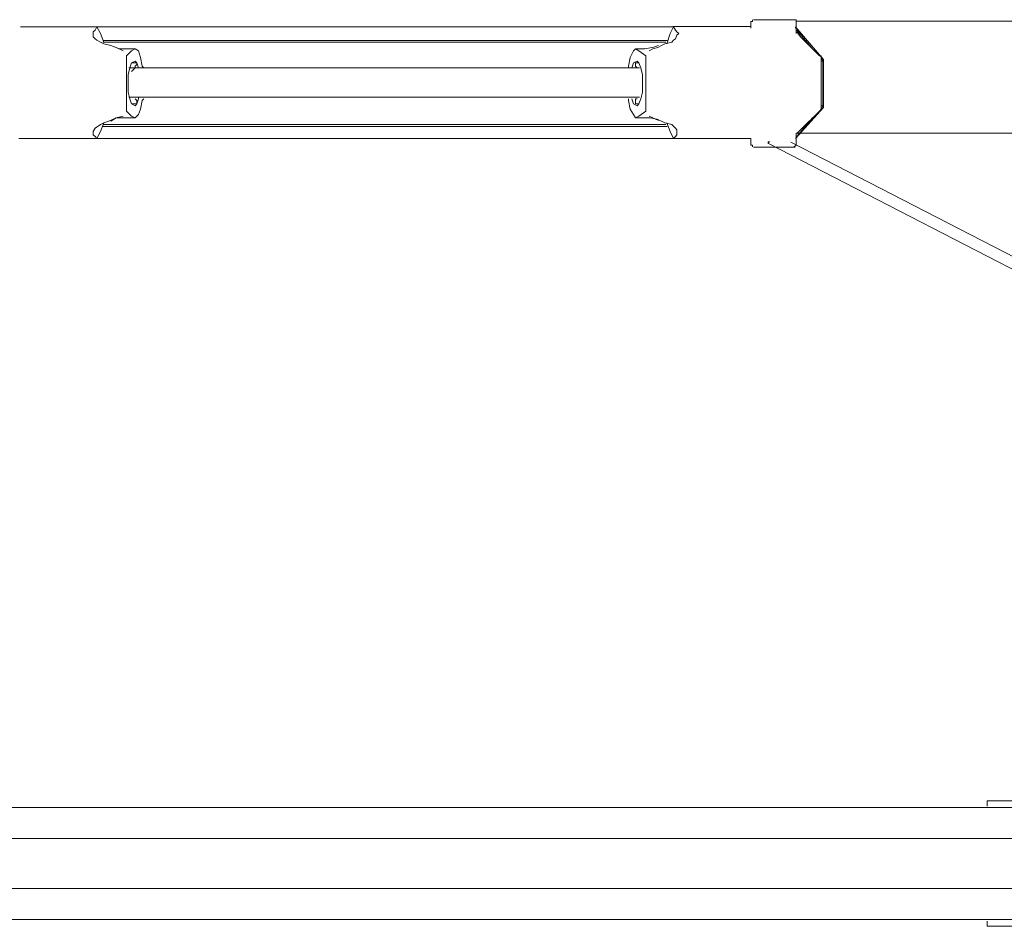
# Model space of a CAD drawing. Header units: millimetres. Extents: x 32.1 to 48.5, y -27.6 to 7.4.
# Tile 13 of 43: x 37.7 to 39.5, y -23.3 to -21.7. Entities that reach past the tile are written whole.
import ezdxf

# ---------------------------------------------------------------- set-up
doc = ezdxf.new("R2010")
doc.units = ezdxf.units.MM
doc.header["$MEASUREMENT"] = 0
doc.layers.add('Livello 1', color=7, linetype='Continuous', lineweight=0)

# ---------------------------------------------------------------- blocks, each defined once
blk = doc.blocks.new('Block_0')
at = {"layer": 'Livello 1', "color": 250, "lineweight": 5, "true_color": 0x1d1d1b}
for points in [[(37.8788, -21.688), (37.8788, -21.688), (37.7398, -21.688), (37.7398, -21.688)], [(37.8785, -21.688), (37.8785, -21.688), (37.8753, -21.6941), (37.8753, -21.6941)], [(39.0685, -21.6877), (39.0685, -21.6877), (38.9262, -21.6877), (38.9262, -21.6877)], [(38.931, -21.6941), (38.931, -21.6941), (38.9278, -21.688), (38.9278, -21.688)], [(39.0685, -21.6784), (39.0685, -21.6784), (39.0685, -21.6877), (39.0685, -21.6877)], [(39.0685, -21.6877), (39.0685, -21.6877), (39.0685, -21.6909), (39.0685, -21.6909)], [(39.2003, -21.7474), (39.2003, -21.7474), (39.1497, -21.688), (39.1497, -21.688)], [(39.1497, -21.6909), (39.1497, -21.6909), (39.1497, -21.688), (39.1497, -21.688)], [(39.1505, -21.6941), (39.1505, -21.6941), (39.1505, -21.6784), (39.1505, -21.6784)], [(39.1521, -21.6941), (39.1521, -21.6941), (39.1806, -21.7284), (39.1806, -21.7284)], [(39.1521, -21.697), (39.1521, -21.697), (39.1585, -21.7066), (39.1585, -21.7066)], [(39.1585, -21.7066), (39.1585, -21.7066), (39.1931, -21.741), (39.1931, -21.741)], [(37.9481, -21.7284), (37.9481, -21.7284), (37.9294, -21.7284), (37.9294, -21.7284)], [(37.9417, -21.7316), (37.9417, -21.7316), (37.9323, -21.741), (37.9323, -21.741)], [(37.9323, -21.7442), (37.9323, -21.7442), (37.9323, -21.8382), (37.9323, -21.8382)], [(38.8756, -21.7282), (38.8756, -21.7282), (38.8596, -21.7282), (38.8596, -21.7282)], [(38.8772, -21.741), (38.8772, -21.741), (38.8647, -21.7316), (38.8647, -21.7316)], [(38.8772, -21.8382), (38.8772, -21.8382), (38.8772, -21.7442), (38.8772, -21.7442)], [(39.1963, -21.7442), (39.1963, -21.7442), (39.1963, -21.8382), (39.1963, -21.8382)], [(39.1963, -21.7442), (39.1963, -21.7442), (39.1995, -21.7506), (39.1995, -21.7506)], [(37.9481, -21.7628), (37.9481, -21.7628), (37.9417, -21.7692), (37.9417, -21.7692)], [(39.1963, -21.7506), (39.1963, -21.7506), (39.1995, -21.7506), (39.1995, -21.7506)], [(39.1995, -21.7506), (39.1995, -21.7506), (39.1995, -21.8318), (39.1995, -21.8318)], [(39.2003, -21.7506), (39.2003, -21.7506), (39.2003, -21.7474), (39.2003, -21.7474)], [(39.2003, -21.8318), (39.2003, -21.8318), (39.2003, -21.7506), (39.2003, -21.7506)], [(39.1497, -21.8912), (39.1497, -21.8912), (39.2003, -21.835), (39.2003, -21.835)], [(39.1963, -21.8318), (39.1963, -21.8318), (39.1995, -21.8318), (39.1995, -21.8318)], [(39.1995, -21.8318), (39.1995, -21.8318), (39.1963, -21.8382), (39.1963, -21.8382)], [(37.9323, -21.8414), (37.9323, -21.8414), (37.9417, -21.8507), (37.9417, -21.8507)], [(38.8647, -21.8507), (38.8647, -21.8507), (38.8772, -21.8414), (38.8772, -21.8414)], [(39.1931, -21.8414), (39.1931, -21.8414), (39.1585, -21.8757), (39.1585, -21.8757)], [(37.9294, -21.8536), (37.9294, -21.8536), (37.9481, -21.8536), (37.9481, -21.8536)], [(38.8596, -21.8536), (38.8596, -21.8536), (38.8756, -21.8536), (38.8756, -21.8536)], [(39.1806, -21.8536), (39.1806, -21.8536), (39.1521, -21.888), (39.1521, -21.888)], [(37.8753, -21.888), (37.8753, -21.888), (37.8785, -21.8912), (37.8785, -21.8912)], [(38.9278, -21.8912), (38.9278, -21.8912), (38.931, -21.888), (38.931, -21.888)], [(39.1505, -21.9035), (39.1505, -21.9035), (39.1505, -21.8848), (39.1505, -21.8848)], [(39.1585, -21.8757), (39.1585, -21.8757), (39.1521, -21.8821), (39.1521, -21.8821)], [(37.7366, -21.8912), (37.7366, -21.8912), (37.7398, -21.8912), (37.7398, -21.8912)], [(37.7398, -21.8912), (37.7398, -21.8912), (37.8788, -21.8912), (37.8788, -21.8912)], [(38.9262, -21.8912), (38.9262, -21.8912), (39.0685, -21.8912), (39.0685, -21.8912)], [(39.0685, -21.8941), (39.0685, -21.8941), (39.0685, -21.9035), (39.0685, -21.9035)], [(39.1002, -21.8979), (39.1002, -21.8979), (39.1002, -21.9008), (39.1002, -21.9008)], [(39.1002, -21.9008), (39.1002, -21.9008), (41.4075, -23.0896), (41.4075, -23.0896)], [(41.4485, -23.0864), (41.4485, -23.0864), (39.1412, -21.8979), (39.1412, -21.8979)], [(39.4984, -23.1), (39.4984, -23.1), (39.4984, -23.1064), (39.4984, -23.1064)], [(39.4984, -23.1093), (39.4984, -23.1093), (39.3561, -23.1093), (39.3561, -23.1093)], [(39.4973, -23.1093), (39.4973, -23.1093), (39.5069, -23.1093), (39.5069, -23.1093)], [(39.3561, -23.3129), (39.3561, -23.3129), (39.4984, -23.3129), (39.4984, -23.3129)], [(39.5005, -23.3129), (39.5005, -23.3129), (39.4973, -23.3129), (39.4973, -23.3129)], [(39.4984, -23.3129), (39.4984, -23.3129), (39.5013, -23.3129), (39.5013, -23.3129)], [(39.4984, -23.3161), (39.4984, -23.3161), (39.4984, -23.3225), (39.4984, -23.3225)]]:
    blk.add_open_spline(points, degree=3, dxfattribs=at)
for points, knots in [([(38.9257, -21.688), (38.9257, -21.688), (38.8719, -21.688), (38.8719, -21.688), (38.8719, -21.688), (38.736, -21.688), (38.736, -21.688), (38.736, -21.688), (38.6036, -21.688), (38.6036, -21.688), (38.6036, -21.688), (38.4675, -21.688), (38.4675, -21.688), (38.4675, -21.688), (38.3348, -21.688), (38.3348, -21.688), (38.3348, -21.688), (38.1993, -21.688), (38.1993, -21.688), (38.1993, -21.688), (38.0666, -21.688), (38.0666, -21.688), (38.0666, -21.688), (37.9337, -21.688), (37.9337, -21.688), (37.9337, -21.688), (37.8769, -21.688), (37.8769, -21.688)], [0, 0, 0, 0, 1, 1, 1, 2, 2, 2, 3, 3, 3, 4, 4, 4, 5, 5, 5, 6, 6, 6, 7, 7, 7, 8, 8, 8, 9, 9, 9, 9]), ([(37.8913, -21.7159), (37.8913, -21.7159), (37.8849, -21.7002), (37.8849, -21.7002), (37.8849, -21.7002), (37.8785, -21.688), (37.8785, -21.688)], [0, 0, 0, 0, 1, 1, 1, 2, 2, 2, 2]), ([(38.9278, -21.688), (38.9278, -21.688), (38.9214, -21.7002), (38.9214, -21.7002), (38.9214, -21.7002), (38.9153, -21.7191), (38.9153, -21.7191)], [0, 0, 0, 0, 1, 1, 1, 2, 2, 2, 2]), ([(39.0714, -21.6752), (39.0714, -21.6752), (39.0714, -21.6752), (39.0714, -21.6752), (39.0714, -21.6752), (39.0714, -21.6784), (39.0714, -21.6784), (39.0714, -21.6784), (39.0685, -21.6784), (39.0685, -21.6784)], [0, 0, 0, 0, 1, 1, 1, 2, 2, 2, 3, 3, 3, 3]), ([(39.073, -21.6752), (39.073, -21.6752), (39.0762, -21.6752), (39.0762, -21.6752), (39.0762, -21.6752), (39.0826, -21.6752), (39.0826, -21.6752), (39.0826, -21.6752), (39.0922, -21.6752), (39.0922, -21.6752), (39.0922, -21.6752), (39.1076, -21.6752), (39.1076, -21.6752), (39.1076, -21.6752), (39.1204, -21.6752), (39.1204, -21.6752), (39.1204, -21.6752), (39.1332, -21.6752), (39.1332, -21.6752), (39.1332, -21.6752), (39.1428, -21.6752), (39.1428, -21.6752), (39.1428, -21.6752), (39.1489, -21.6752), (39.1489, -21.6752)], [0, 0, 0, 0, 1, 1, 1, 2, 2, 2, 3, 3, 3, 4, 4, 4, 5, 5, 5, 6, 6, 6, 7, 7, 7, 8, 8, 8, 8]), ([(39.1505, -21.6784), (39.1505, -21.6784), (39.1505, -21.6784), (39.1505, -21.6784), (39.1505, -21.6784), (39.1505, -21.6752), (39.1505, -21.6752), (39.1505, -21.6752), (39.1473, -21.6752), (39.1473, -21.6752)], [0, 0, 0, 0, 1, 1, 1, 2, 2, 2, 3, 3, 3, 3]), ([(41.1198, -21.6781), (41.1198, -21.6781), (41.1166, -21.6781), (41.1166, -21.6781), (41.1166, -21.6781), (41.1073, -21.6781), (41.1073, -21.6781), (41.1073, -21.6781), (41.0913, -21.6781), (41.0913, -21.6781), (41.0913, -21.6781), (41.066, -21.6781), (41.066, -21.6781), (41.066, -21.6781), (41.0378, -21.6781), (41.0378, -21.6781), (41.0378, -21.6781), (41, -21.6781), (41, -21.6781), (41, -21.6781), (40.9587, -21.6781), (40.9587, -21.6781), (40.9587, -21.6781), (40.9081, -21.6781), (40.9081, -21.6781), (40.9081, -21.6781), (40.8543, -21.6781), (40.8543, -21.6781), (40.8543, -21.6781), (40.7911, -21.6781), (40.7911, -21.6781), (40.7911, -21.6781), (40.7248, -21.6781), (40.7248, -21.6781), (40.7248, -21.6781), (40.6521, -21.6781), (40.6521, -21.6781), (40.6521, -21.6781), (40.5732, -21.6781), (40.5732, -21.6781), (40.5732, -21.6781), (40.4909, -21.6781), (40.4909, -21.6781), (40.4909, -21.6781), (40.399, -21.6781), (40.399, -21.6781), (40.399, -21.6781), (40.3074, -21.6781), (40.3074, -21.6781), (40.3074, -21.6781), (40.2064, -21.6781), (40.2064, -21.6781), (40.2064, -21.6781), (40.1049, -21.6781), (40.1049, -21.6781), (40.1049, -21.6781), (39.9976, -21.6781), (39.9976, -21.6781), (39.9976, -21.6781), (39.887, -21.6781), (39.887, -21.6781), (39.887, -21.6781), (39.7701, -21.6781), (39.7701, -21.6781), (39.7701, -21.6781), (39.6532, -21.6781), (39.6532, -21.6781), (39.6532, -21.6781), (39.5298, -21.6781), (39.5298, -21.6781), (39.5298, -21.6781), (39.4065, -21.6781), (39.4065, -21.6781), (39.4065, -21.6781), (39.28, -21.6781), (39.28, -21.6781), (39.28, -21.6781), (39.1505, -21.6781), (39.1505, -21.6781)], [0, 0, 0, 0, 1, 1, 1, 2, 2, 2, 3, 3, 3, 4, 4, 4, 5, 5, 5, 6, 6, 6, 7, 7, 7, 8, 8, 8, 9, 9, 9, 10, 10, 10, 11, 11, 11, 12, 12, 12, 13, 13, 13, 14, 14, 14, 15, 15, 15, 16, 16, 16, 17, 17, 17, 18, 18, 18, 19, 19, 19, 20, 20, 20, 21, 21, 21, 22, 22, 22, 23, 23, 23, 24, 24, 24, 25, 25, 25, 26, 26, 26, 26]), ([(37.9262, -21.7316), (37.9262, -21.7316), (37.9262, -21.7316), (37.9262, -21.7316), (37.9262, -21.7316), (37.9134, -21.7255), (37.9134, -21.7255), (37.9134, -21.7255), (37.9038, -21.7223), (37.9038, -21.7223), (37.9038, -21.7223), (37.8913, -21.7191), (37.8913, -21.7191), (37.8913, -21.7191), (37.8849, -21.7159), (37.8849, -21.7159), (37.8849, -21.7159), (37.8785, -21.7127), (37.8785, -21.7127), (37.8785, -21.7127), (37.8753, -21.7098), (37.8753, -21.7098), (37.8753, -21.7098), (37.8721, -21.7066), (37.8721, -21.7066), (37.8721, -21.7066), (37.8721, -21.7034), (37.8721, -21.7034), (37.8721, -21.7034), (37.8721, -21.697), (37.8721, -21.697), (37.8721, -21.697), (37.8753, -21.6941), (37.8753, -21.6941)], [0, 0, 0, 0, 1, 1, 1, 2, 2, 2, 3, 3, 3, 4, 4, 4, 5, 5, 5, 6, 6, 6, 7, 7, 7, 8, 8, 8, 9, 9, 9, 10, 10, 10, 11, 11, 11, 11]), ([(38.931, -21.6941), (38.931, -21.6941), (38.9339, -21.697), (38.9339, -21.697), (38.9339, -21.697), (38.9371, -21.7002), (38.9371, -21.7002), (38.9371, -21.7002), (38.9339, -21.7034), (38.9339, -21.7034), (38.9339, -21.7034), (38.931, -21.7098), (38.931, -21.7098), (38.931, -21.7098), (38.9278, -21.7127), (38.9278, -21.7127), (38.9278, -21.7127), (38.9246, -21.7159), (38.9246, -21.7159), (38.9246, -21.7159), (38.9121, -21.7191), (38.9121, -21.7191), (38.9121, -21.7191), (38.9057, -21.7223), (38.9057, -21.7223), (38.9057, -21.7223), (38.8993, -21.7255), (38.8993, -21.7255), (38.8993, -21.7255), (38.8897, -21.7284), (38.8897, -21.7284), (38.8897, -21.7284), (38.8833, -21.7316), (38.8833, -21.7316)], [0, 0, 0, 0, 1, 1, 1, 2, 2, 2, 3, 3, 3, 4, 4, 4, 5, 5, 5, 6, 6, 6, 7, 7, 7, 8, 8, 8, 9, 9, 9, 10, 10, 10, 11, 11, 11, 11]), ([(39.1505, -21.7002), (39.1505, -21.7002), (39.1505, -21.697), (39.1505, -21.697), (39.1505, -21.697), (39.1505, -21.6941), (39.1505, -21.6941)], [0, 0, 0, 0, 1, 1, 1, 2, 2, 2, 2]), ([(38.9134, -21.7159), (38.9134, -21.7159), (38.8029, -21.7159), (38.8029, -21.7159), (38.8029, -21.7159), (38.67, -21.7159), (38.67, -21.7159), (38.67, -21.7159), (38.5344, -21.7159), (38.5344, -21.7159), (38.5344, -21.7159), (38.4014, -21.7159), (38.4014, -21.7159), (38.4014, -21.7159), (38.2685, -21.7159), (38.2685, -21.7159), (38.2685, -21.7159), (38.1359, -21.7159), (38.1359, -21.7159), (38.1359, -21.7159), (38.0032, -21.7159), (38.0032, -21.7159), (38.0032, -21.7159), (37.8892, -21.7159), (37.8892, -21.7159)], [0, 0, 0, 0, 1, 1, 1, 2, 2, 2, 3, 3, 3, 4, 4, 4, 5, 5, 5, 6, 6, 6, 7, 7, 7, 8, 8, 8, 8]), ([(37.8895, -21.713), (37.8895, -21.713), (37.9401, -21.713), (37.9401, -21.713), (37.9401, -21.713), (38.0695, -21.713), (38.0695, -21.713), (38.0695, -21.713), (38.2025, -21.713), (38.2025, -21.713), (38.2025, -21.713), (38.3348, -21.713), (38.3348, -21.713), (38.3348, -21.713), (38.4675, -21.713), (38.4675, -21.713), (38.4675, -21.713), (38.6004, -21.713), (38.6004, -21.713), (38.6004, -21.713), (38.7328, -21.713), (38.7328, -21.713), (38.7328, -21.713), (38.8655, -21.713), (38.8655, -21.713), (38.8655, -21.713), (38.9161, -21.713), (38.9161, -21.713)], [0, 0, 0, 0, 1, 1, 1, 2, 2, 2, 3, 3, 3, 4, 4, 4, 5, 5, 5, 6, 6, 6, 7, 7, 7, 8, 8, 8, 9, 9, 9, 9]), ([(37.9294, -21.7284), (37.9294, -21.7284), (37.9198, -21.7284), (37.9198, -21.7284), (37.9198, -21.7284), (37.9038, -21.722), (37.9038, -21.722)], [0, 0, 0, 0, 1, 1, 1, 2, 2, 2, 2]), ([(38.9006, -21.7223), (38.9006, -21.7223), (38.8916, -21.7252), (38.8916, -21.7252), (38.8916, -21.7252), (38.8756, -21.7282), (38.8756, -21.7282)], [0, 0, 0, 0, 1, 1, 1, 2, 2, 2, 2]), ([(37.9323, -21.741), (37.9323, -21.741), (37.9323, -21.741), (37.9323, -21.741), (37.9323, -21.741), (37.9323, -21.7442), (37.9323, -21.7442)], [0, 0, 0, 0, 1, 1, 1, 2, 2, 2, 2]), ([(37.964, -21.7628), (37.964, -21.7628), (37.9609, -21.7596), (37.9609, -21.7596), (37.9609, -21.7596), (37.9577, -21.7442), (37.9577, -21.7442), (37.9577, -21.7442), (37.9545, -21.7316), (37.9545, -21.7316), (37.9545, -21.7316), (37.9481, -21.7284), (37.9481, -21.7284), (37.9481, -21.7284), (37.9417, -21.7316), (37.9417, -21.7316)], [0, 0, 0, 0, 1, 1, 1, 2, 2, 2, 3, 3, 3, 4, 4, 4, 5, 5, 5, 5]), ([(38.8647, -21.7316), (38.8647, -21.7316), (38.8583, -21.7284), (38.8583, -21.7284), (38.8583, -21.7284), (38.8551, -21.7316), (38.8551, -21.7316), (38.8551, -21.7316), (38.8487, -21.7442), (38.8487, -21.7442), (38.8487, -21.7442), (38.8455, -21.7596), (38.8455, -21.7596), (38.8455, -21.7596), (38.8455, -21.7628), (38.8455, -21.7628)], [0, 0, 0, 0, 1, 1, 1, 2, 2, 2, 3, 3, 3, 4, 4, 4, 5, 5, 5, 5]), ([(38.8772, -21.7442), (38.8772, -21.7442), (38.8772, -21.7442), (38.8772, -21.7442), (38.8772, -21.7442), (38.8772, -21.741), (38.8772, -21.741)], [0, 0, 0, 0, 1, 1, 1, 2, 2, 2, 2]), ([(39.1931, -21.741), (39.1931, -21.741), (39.1931, -21.741), (39.1931, -21.741), (39.1931, -21.741), (39.1963, -21.741), (39.1963, -21.741), (39.1963, -21.741), (39.1963, -21.7442), (39.1963, -21.7442)], [0, 0, 0, 0, 1, 1, 1, 2, 2, 2, 3, 3, 3, 3]), ([(37.9545, -21.7628), (37.9545, -21.7628), (37.9545, -21.7628), (37.9545, -21.7628), (37.9545, -21.7628), (37.9513, -21.7537), (37.9513, -21.7537), (37.9513, -21.7537), (37.9481, -21.7506), (37.9481, -21.7506), (37.9481, -21.7506), (37.9417, -21.7537), (37.9417, -21.7537), (37.9417, -21.7537), (37.9385, -21.7628), (37.9385, -21.7628), (37.9385, -21.7628), (37.9355, -21.7756), (37.9355, -21.7756), (37.9355, -21.7756), (37.9355, -21.791), (37.9355, -21.791)], [0, 0, 0, 0, 1, 1, 1, 2, 2, 2, 3, 3, 3, 4, 4, 4, 5, 5, 5, 6, 6, 6, 7, 7, 7, 7]), ([(38.866, -21.7631), (38.866, -21.7631), (38.8157, -21.7631), (38.8157, -21.7631), (38.8157, -21.7631), (38.7429, -21.7631), (38.7429, -21.7631), (38.7429, -21.7631), (38.6891, -21.7631), (38.6891, -21.7631), (38.6891, -21.7631), (38.6449, -21.7631), (38.6449, -21.7631), (38.6449, -21.7631), (38.6004, -21.7631), (38.6004, -21.7631), (38.6004, -21.7631), (38.4206, -21.7631), (38.4206, -21.7631), (38.4206, -21.7631), (38.3066, -21.7631), (38.3066, -21.7631), (38.3066, -21.7631), (38.2022, -21.7631), (38.2022, -21.7631), (38.2022, -21.7631), (38.1548, -21.7631), (38.1548, -21.7631), (38.1548, -21.7631), (38.0916, -21.7631), (38.0916, -21.7631), (38.0916, -21.7631), (38.0061, -21.7631), (38.0061, -21.7631), (38.0061, -21.7631), (37.9369, -21.7631), (37.9369, -21.7631)], [0, 0, 0, 0, 1, 1, 1, 2, 2, 2, 3, 3, 3, 4, 4, 4, 5, 5, 5, 6, 6, 6, 7, 7, 7, 8, 8, 8, 9, 9, 9, 10, 10, 10, 11, 11, 11, 12, 12, 12, 12]), ([(37.9417, -21.7537), (37.9417, -21.7537), (37.9449, -21.7537), (37.9449, -21.7537), (37.9449, -21.7537), (37.9481, -21.7537), (37.9481, -21.7537)], [0, 0, 0, 0, 1, 1, 1, 2, 2, 2, 2]), ([(37.9481, -21.7537), (37.9481, -21.7537), (37.9513, -21.7537), (37.9513, -21.7537), (37.9513, -21.7537), (37.9513, -21.7567), (37.9513, -21.7567), (37.9513, -21.7567), (37.9481, -21.7596), (37.9481, -21.7596), (37.9481, -21.7596), (37.9481, -21.7628), (37.9481, -21.7628)], [0, 0, 0, 0, 1, 1, 1, 2, 2, 2, 3, 3, 3, 4, 4, 4, 4]), ([(38.8711, -21.791), (38.8711, -21.791), (38.8711, -21.7756), (38.8711, -21.7756), (38.8711, -21.7756), (38.8679, -21.7628), (38.8679, -21.7628), (38.8679, -21.7628), (38.8647, -21.7537), (38.8647, -21.7537), (38.8647, -21.7537), (38.8615, -21.7506), (38.8615, -21.7506), (38.8615, -21.7506), (38.8551, -21.7537), (38.8551, -21.7537), (38.8551, -21.7537), (38.8519, -21.7628), (38.8519, -21.7628)], [0, 0, 0, 0, 1, 1, 1, 2, 2, 2, 3, 3, 3, 4, 4, 4, 5, 5, 5, 6, 6, 6, 6]), ([(38.8615, -21.7628), (38.8615, -21.7628), (38.8583, -21.7596), (38.8583, -21.7596), (38.8583, -21.7596), (38.8583, -21.7567), (38.8583, -21.7567), (38.8583, -21.7567), (38.8583, -21.7537), (38.8583, -21.7537)], [0, 0, 0, 0, 1, 1, 1, 2, 2, 2, 3, 3, 3, 3]), ([(38.8583, -21.7537), (38.8583, -21.7537), (38.8615, -21.7537), (38.8615, -21.7537), (38.8615, -21.7537), (38.8647, -21.7537), (38.8647, -21.7537)], [0, 0, 0, 0, 1, 1, 1, 2, 2, 2, 2]), ([(37.9355, -21.791), (37.9355, -21.791), (37.9355, -21.8068), (37.9355, -21.8068), (37.9355, -21.8068), (37.9385, -21.8195), (37.9385, -21.8195), (37.9385, -21.8195), (37.9417, -21.8286), (37.9417, -21.8286), (37.9417, -21.8286), (37.9481, -21.8318), (37.9481, -21.8318), (37.9481, -21.8318), (37.9513, -21.8286), (37.9513, -21.8286), (37.9513, -21.8286), (37.9545, -21.8195), (37.9545, -21.8195), (37.9545, -21.8195), (37.9545, -21.8163), (37.9545, -21.8163)], [0, 0, 0, 0, 1, 1, 1, 2, 2, 2, 3, 3, 3, 4, 4, 4, 5, 5, 5, 6, 6, 6, 7, 7, 7, 7]), ([(38.8519, -21.8195), (38.8519, -21.8195), (38.8519, -21.8195), (38.8519, -21.8195), (38.8519, -21.8195), (38.8551, -21.8286), (38.8551, -21.8286), (38.8551, -21.8286), (38.8615, -21.8318), (38.8615, -21.8318), (38.8615, -21.8318), (38.8647, -21.8286), (38.8647, -21.8286), (38.8647, -21.8286), (38.8679, -21.8195), (38.8679, -21.8195), (38.8679, -21.8195), (38.8711, -21.8068), (38.8711, -21.8068), (38.8711, -21.8068), (38.8711, -21.791), (38.8711, -21.791)], [0, 0, 0, 0, 1, 1, 1, 2, 2, 2, 3, 3, 3, 4, 4, 4, 5, 5, 5, 6, 6, 6, 7, 7, 7, 7]), ([(37.9369, -21.8161), (37.9369, -21.8161), (37.9968, -21.8161), (37.9968, -21.8161), (37.9968, -21.8161), (38.0693, -21.8161), (38.0693, -21.8161), (38.0693, -21.8161), (38.1231, -21.8161), (38.1231, -21.8161), (38.1231, -21.8161), (38.1644, -21.8161), (38.1644, -21.8161), (38.1644, -21.8161), (38.2086, -21.8161), (38.2086, -21.8161), (38.2086, -21.8161), (38.3887, -21.8161), (38.3887, -21.8161), (38.3887, -21.8161), (38.5027, -21.8161), (38.5027, -21.8161), (38.5027, -21.8161), (38.61, -21.8161), (38.61, -21.8161), (38.61, -21.8161), (38.6545, -21.8161), (38.6545, -21.8161), (38.6545, -21.8161), (38.7176, -21.8161), (38.7176, -21.8161), (38.7176, -21.8161), (38.8029, -21.8161), (38.8029, -21.8161), (38.8029, -21.8161), (38.866, -21.8161), (38.866, -21.8161)], [0, 0, 0, 0, 1, 1, 1, 2, 2, 2, 3, 3, 3, 4, 4, 4, 5, 5, 5, 6, 6, 6, 7, 7, 7, 8, 8, 8, 9, 9, 9, 10, 10, 10, 11, 11, 11, 12, 12, 12, 12]), ([(37.9417, -21.8507), (37.9417, -21.8507), (37.9481, -21.8536), (37.9481, -21.8536), (37.9481, -21.8536), (37.9545, -21.8475), (37.9545, -21.8475), (37.9545, -21.8475), (37.9577, -21.8382), (37.9577, -21.8382), (37.9577, -21.8382), (37.9609, -21.8222), (37.9609, -21.8222), (37.9609, -21.8222), (37.964, -21.8195), (37.964, -21.8195)], [0, 0, 0, 0, 1, 1, 1, 2, 2, 2, 3, 3, 3, 4, 4, 4, 5, 5, 5, 5]), ([(37.9481, -21.8286), (37.9481, -21.8286), (37.9449, -21.8286), (37.9449, -21.8286), (37.9449, -21.8286), (37.9417, -21.8286), (37.9417, -21.8286)], [0, 0, 0, 0, 1, 1, 1, 2, 2, 2, 2]), ([(37.9481, -21.8195), (37.9481, -21.8195), (37.9513, -21.8222), (37.9513, -21.8222), (37.9513, -21.8222), (37.9513, -21.8254), (37.9513, -21.8254), (37.9513, -21.8254), (37.9513, -21.8286), (37.9513, -21.8286), (37.9513, -21.8286), (37.9481, -21.8286), (37.9481, -21.8286)], [0, 0, 0, 0, 1, 1, 1, 2, 2, 2, 3, 3, 3, 4, 4, 4, 4]), ([(38.8455, -21.8195), (38.8455, -21.8195), (38.8455, -21.8222), (38.8455, -21.8222), (38.8455, -21.8222), (38.8487, -21.8382), (38.8487, -21.8382), (38.8487, -21.8382), (38.8551, -21.8475), (38.8551, -21.8475), (38.8551, -21.8475), (38.8583, -21.8536), (38.8583, -21.8536), (38.8583, -21.8536), (38.8647, -21.8507), (38.8647, -21.8507)], [0, 0, 0, 0, 1, 1, 1, 2, 2, 2, 3, 3, 3, 4, 4, 4, 5, 5, 5, 5]), ([(38.8583, -21.8286), (38.8583, -21.8286), (38.8583, -21.8286), (38.8583, -21.8286), (38.8583, -21.8286), (38.8583, -21.8254), (38.8583, -21.8254), (38.8583, -21.8254), (38.8583, -21.8222), (38.8583, -21.8222), (38.8583, -21.8222), (38.8583, -21.8195), (38.8583, -21.8195), (38.8583, -21.8195), (38.8615, -21.8195), (38.8615, -21.8195)], [0, 0, 0, 0, 1, 1, 1, 2, 2, 2, 3, 3, 3, 4, 4, 4, 5, 5, 5, 5]), ([(38.8647, -21.8286), (38.8647, -21.8286), (38.8615, -21.8286), (38.8615, -21.8286), (38.8615, -21.8286), (38.8583, -21.8286), (38.8583, -21.8286)], [0, 0, 0, 0, 1, 1, 1, 2, 2, 2, 2]), ([(39.2003, -21.835), (39.2003, -21.835), (39.2003, -21.835), (39.2003, -21.835), (39.2003, -21.835), (39.2003, -21.8318), (39.2003, -21.8318)], [0, 0, 0, 0, 1, 1, 1, 2, 2, 2, 2]), ([(37.8753, -21.888), (37.8753, -21.888), (37.8721, -21.8848), (37.8721, -21.8848), (37.8721, -21.8848), (37.8721, -21.8789), (37.8721, -21.8789), (37.8721, -21.8789), (37.8753, -21.8726), (37.8753, -21.8726), (37.8753, -21.8726), (37.8849, -21.8662), (37.8849, -21.8662), (37.8849, -21.8662), (37.8913, -21.8632), (37.8913, -21.8632), (37.8913, -21.8632), (37.9006, -21.86), (37.9006, -21.86), (37.9006, -21.86), (37.9134, -21.8536), (37.9134, -21.8536), (37.9134, -21.8536), (37.9262, -21.8507), (37.9262, -21.8507)], [0, 0, 0, 0, 1, 1, 1, 2, 2, 2, 3, 3, 3, 4, 4, 4, 5, 5, 5, 6, 6, 6, 7, 7, 7, 8, 8, 8, 8]), ([(37.9323, -21.8382), (37.9323, -21.8382), (37.9323, -21.8382), (37.9323, -21.8382), (37.9323, -21.8382), (37.9323, -21.8414), (37.9323, -21.8414)], [0, 0, 0, 0, 1, 1, 1, 2, 2, 2, 2]), ([(38.8772, -21.8414), (38.8772, -21.8414), (38.8772, -21.8414), (38.8772, -21.8414), (38.8772, -21.8414), (38.8772, -21.8382), (38.8772, -21.8382)], [0, 0, 0, 0, 1, 1, 1, 2, 2, 2, 2]), ([(38.8833, -21.8507), (38.8833, -21.8507), (38.8833, -21.8507), (38.8833, -21.8507), (38.8833, -21.8507), (38.8897, -21.8536), (38.8897, -21.8536), (38.8897, -21.8536), (38.8961, -21.8568), (38.8961, -21.8568), (38.8961, -21.8568), (38.9057, -21.86), (38.9057, -21.86), (38.9057, -21.86), (38.9121, -21.8632), (38.9121, -21.8632), (38.9121, -21.8632), (38.9246, -21.8662), (38.9246, -21.8662), (38.9246, -21.8662), (38.931, -21.8726), (38.931, -21.8726), (38.931, -21.8726), (38.9339, -21.8757), (38.9339, -21.8757), (38.9339, -21.8757), (38.9339, -21.8789), (38.9339, -21.8789), (38.9339, -21.8789), (38.9339, -21.8821), (38.9339, -21.8821), (38.9339, -21.8821), (38.9339, -21.8848), (38.9339, -21.8848), (38.9339, -21.8848), (38.931, -21.888), (38.931, -21.888)], [0, 0, 0, 0, 1, 1, 1, 2, 2, 2, 3, 3, 3, 4, 4, 4, 5, 5, 5, 6, 6, 6, 7, 7, 7, 8, 8, 8, 9, 9, 9, 10, 10, 10, 11, 11, 11, 12, 12, 12, 12]), ([(39.1963, -21.8382), (39.1963, -21.8382), (39.1963, -21.8382), (39.1963, -21.8382), (39.1963, -21.8382), (39.1931, -21.8414), (39.1931, -21.8414)], [0, 0, 0, 0, 1, 1, 1, 2, 2, 2, 2]), ([(37.8785, -21.8912), (37.8785, -21.8912), (37.8849, -21.8789), (37.8849, -21.8789), (37.8849, -21.8789), (37.8913, -21.8632), (37.8913, -21.8632)], [0, 0, 0, 0, 1, 1, 1, 2, 2, 2, 2]), ([(37.8892, -21.8662), (37.8892, -21.8662), (38.0032, -21.8662), (38.0032, -21.8662), (38.0032, -21.8662), (38.1359, -21.8662), (38.1359, -21.8662), (38.1359, -21.8662), (38.2685, -21.8662), (38.2685, -21.8662), (38.2685, -21.8662), (38.4014, -21.8662), (38.4014, -21.8662), (38.4014, -21.8662), (38.5344, -21.8662), (38.5344, -21.8662), (38.5344, -21.8662), (38.67, -21.8662), (38.67, -21.8662), (38.67, -21.8662), (38.8029, -21.8662), (38.8029, -21.8662), (38.8029, -21.8662), (38.9134, -21.8662), (38.9134, -21.8662)], [0, 0, 0, 0, 1, 1, 1, 2, 2, 2, 3, 3, 3, 4, 4, 4, 5, 5, 5, 6, 6, 6, 7, 7, 7, 8, 8, 8, 8]), ([(37.8895, -21.8694), (37.8895, -21.8694), (37.9401, -21.8694), (37.9401, -21.8694), (37.9401, -21.8694), (38.0695, -21.8694), (38.0695, -21.8694), (38.0695, -21.8694), (38.2025, -21.8694), (38.2025, -21.8694), (38.2025, -21.8694), (38.3348, -21.8694), (38.3348, -21.8694), (38.3348, -21.8694), (38.4675, -21.8694), (38.4675, -21.8694), (38.4675, -21.8694), (38.6004, -21.8694), (38.6004, -21.8694), (38.6004, -21.8694), (38.7328, -21.8694), (38.7328, -21.8694), (38.7328, -21.8694), (38.8655, -21.8694), (38.8655, -21.8694), (38.8655, -21.8694), (38.9161, -21.8694), (38.9161, -21.8694)], [0, 0, 0, 0, 1, 1, 1, 2, 2, 2, 3, 3, 3, 4, 4, 4, 5, 5, 5, 6, 6, 6, 7, 7, 7, 8, 8, 8, 9, 9, 9, 9]), ([(37.9038, -21.86), (37.9038, -21.86), (37.9134, -21.8536), (37.9134, -21.8536), (37.9134, -21.8536), (37.9294, -21.8536), (37.9294, -21.8536)], [0, 0, 0, 0, 1, 1, 1, 2, 2, 2, 2]), ([(38.8756, -21.8536), (38.8756, -21.8536), (38.8852, -21.8536), (38.8852, -21.8536), (38.8852, -21.8536), (38.9006, -21.8568), (38.9006, -21.8568)], [0, 0, 0, 0, 1, 1, 1, 2, 2, 2, 2]), ([(38.9153, -21.8632), (38.9153, -21.8632), (38.9214, -21.8789), (38.9214, -21.8789), (38.9214, -21.8789), (38.9278, -21.8912), (38.9278, -21.8912)], [0, 0, 0, 0, 1, 1, 1, 2, 2, 2, 2]), ([(39.1505, -21.8848), (39.1505, -21.8848), (39.1505, -21.8848), (39.1505, -21.8848), (39.1505, -21.8848), (39.1505, -21.8816), (39.1505, -21.8816)], [0, 0, 0, 0, 1, 1, 1, 2, 2, 2, 2]), ([(39.1505, -21.8819), (39.1505, -21.8819), (39.28, -21.8819), (39.28, -21.8819), (39.28, -21.8819), (39.4065, -21.8819), (39.4065, -21.8819), (39.4065, -21.8819), (39.5298, -21.8819), (39.5298, -21.8819), (39.5298, -21.8819), (39.6532, -21.8819), (39.6532, -21.8819), (39.6532, -21.8819), (39.7701, -21.8819), (39.7701, -21.8819), (39.7701, -21.8819), (39.887, -21.8819), (39.887, -21.8819), (39.887, -21.8819), (39.9976, -21.8819), (39.9976, -21.8819), (39.9976, -21.8819), (40.1049, -21.8819), (40.1049, -21.8819), (40.1049, -21.8819), (40.2064, -21.8819), (40.2064, -21.8819), (40.2064, -21.8819), (40.3074, -21.8819), (40.3074, -21.8819), (40.3074, -21.8819), (40.399, -21.8819), (40.399, -21.8819), (40.399, -21.8819), (40.4909, -21.8819), (40.4909, -21.8819), (40.4909, -21.8819), (40.5732, -21.8819), (40.5732, -21.8819), (40.5732, -21.8819), (40.6521, -21.8819), (40.6521, -21.8819), (40.6521, -21.8819), (40.7248, -21.8819), (40.7248, -21.8819), (40.7248, -21.8819), (40.7911, -21.8819), (40.7911, -21.8819), (40.7911, -21.8819), (40.8543, -21.8819), (40.8543, -21.8819), (40.8543, -21.8819), (40.9081, -21.8819), (40.9081, -21.8819), (40.9081, -21.8819), (40.9587, -21.8819), (40.9587, -21.8819), (40.9587, -21.8819), (41, -21.8819), (41, -21.8819), (41, -21.8819), (41.0378, -21.8819), (41.0378, -21.8819), (41.0378, -21.8819), (41.066, -21.8819), (41.066, -21.8819), (41.066, -21.8819), (41.0913, -21.8819), (41.0913, -21.8819), (41.0913, -21.8819), (41.1073, -21.8819), (41.1073, -21.8819), (41.1073, -21.8819), (41.1166, -21.8819), (41.1166, -21.8819), (41.1166, -21.8819), (41.1198, -21.8819), (41.1198, -21.8819)], [0, 0, 0, 0, 1, 1, 1, 2, 2, 2, 3, 3, 3, 4, 4, 4, 5, 5, 5, 6, 6, 6, 7, 7, 7, 8, 8, 8, 9, 9, 9, 10, 10, 10, 11, 11, 11, 12, 12, 12, 13, 13, 13, 14, 14, 14, 15, 15, 15, 16, 16, 16, 17, 17, 17, 18, 18, 18, 19, 19, 19, 20, 20, 20, 21, 21, 21, 22, 22, 22, 23, 23, 23, 24, 24, 24, 25, 25, 25, 26, 26, 26, 26]), ([(38.9257, -21.8912), (38.9257, -21.8912), (38.8719, -21.8912), (38.8719, -21.8912), (38.8719, -21.8912), (38.736, -21.8912), (38.736, -21.8912), (38.736, -21.8912), (38.6036, -21.8912), (38.6036, -21.8912), (38.6036, -21.8912), (38.4675, -21.8912), (38.4675, -21.8912), (38.4675, -21.8912), (38.3348, -21.8912), (38.3348, -21.8912), (38.3348, -21.8912), (38.1993, -21.8912), (38.1993, -21.8912), (38.1993, -21.8912), (38.0666, -21.8912), (38.0666, -21.8912), (38.0666, -21.8912), (37.9337, -21.8912), (37.9337, -21.8912), (37.9337, -21.8912), (37.8769, -21.8912), (37.8769, -21.8912)], [0, 0, 0, 0, 1, 1, 1, 2, 2, 2, 3, 3, 3, 4, 4, 4, 5, 5, 5, 6, 6, 6, 7, 7, 7, 8, 8, 8, 9, 9, 9, 9]), ([(39.0685, -21.8912), (39.0685, -21.8912), (39.0685, -21.8912), (39.0685, -21.8912), (39.0685, -21.8912), (39.0685, -21.8941), (39.0685, -21.8941)], [0, 0, 0, 0, 1, 1, 1, 2, 2, 2, 2]), ([(39.0685, -21.9035), (39.0685, -21.9035), (39.0685, -21.9035), (39.0685, -21.9035), (39.0685, -21.9035), (39.0714, -21.9035), (39.0714, -21.9035), (39.0714, -21.9035), (39.0714, -21.9066), (39.0714, -21.9066)], [0, 0, 0, 0, 1, 1, 1, 2, 2, 2, 3, 3, 3, 3]), ([(39.0999, -21.9008), (39.0999, -21.9008), (39.0999, -21.9008), (39.0999, -21.9008), (39.0999, -21.9008), (39.0999, -21.8976), (39.0999, -21.8976), (39.0999, -21.8976), (39.1031, -21.8976), (39.1031, -21.8976)], [0, 0, 0, 0, 1, 1, 1, 2, 2, 2, 3, 3, 3, 3]), ([(39.1473, -21.9066), (39.1473, -21.9066), (39.1473, -21.9066), (39.1473, -21.9066), (39.1473, -21.9066), (39.1505, -21.9035), (39.1505, -21.9035)], [0, 0, 0, 0, 1, 1, 1, 2, 2, 2, 2]), ([(39.1489, -21.9072), (39.1489, -21.9072), (39.1489, -21.9072), (39.1489, -21.9072), (39.1489, -21.9072), (39.1428, -21.9072), (39.1428, -21.9072), (39.1428, -21.9072), (39.1332, -21.9072), (39.1332, -21.9072), (39.1332, -21.9072), (39.1204, -21.9072), (39.1204, -21.9072), (39.1204, -21.9072), (39.1076, -21.9072), (39.1076, -21.9072), (39.1076, -21.9072), (39.0922, -21.9072), (39.0922, -21.9072), (39.0922, -21.9072), (39.0826, -21.9072), (39.0826, -21.9072), (39.0826, -21.9072), (39.0762, -21.9072), (39.0762, -21.9072), (39.0762, -21.9072), (39.073, -21.9072), (39.073, -21.9072)], [0, 0, 0, 0, 1, 1, 1, 2, 2, 2, 3, 3, 3, 4, 4, 4, 5, 5, 5, 6, 6, 6, 7, 7, 7, 8, 8, 8, 9, 9, 9, 9]), ([(39.5013, -23.0968), (39.5013, -23.0968), (39.5013, -23.0968), (39.5013, -23.0968), (39.5013, -23.0968), (39.4984, -23.0968), (39.4984, -23.0968), (39.4984, -23.0968), (39.4984, -23.1), (39.4984, -23.1)], [0, 0, 0, 0, 1, 1, 1, 2, 2, 2, 3, 3, 3, 3]), ([(39.5005, -23.0968), (39.5005, -23.0968), (39.5005, -23.0968), (39.5005, -23.0968), (39.5005, -23.0968), (39.5069, -23.0968), (39.5069, -23.0968), (39.5069, -23.0968), (39.5162, -23.0968), (39.5162, -23.0968), (39.5162, -23.0968), (39.529, -23.0968), (39.529, -23.0968)], [0, 0, 0, 0, 1, 1, 1, 2, 2, 2, 3, 3, 3, 4, 4, 4, 4]), ([(39.529, -23.0968), (39.529, -23.0968), (39.5418, -23.0968), (39.5418, -23.0968), (39.5418, -23.0968), (39.5573, -23.0968), (39.5573, -23.0968), (39.5573, -23.0968), (39.5668, -23.0968), (39.5668, -23.0968), (39.5668, -23.0968), (39.5732, -23.0968), (39.5732, -23.0968), (39.5732, -23.0968), (39.5764, -23.0968), (39.5764, -23.0968)], [0, 0, 0, 0, 1, 1, 1, 2, 2, 2, 3, 3, 3, 4, 4, 4, 5, 5, 5, 5]), ([(35.4321, -23.1093), (35.4321, -23.1093), (35.552, -23.1093), (35.552, -23.1093), (35.552, -23.1093), (35.6785, -23.1093), (35.6785, -23.1093), (35.6785, -23.1093), (35.8045, -23.1093), (35.8045, -23.1093), (35.8045, -23.1093), (35.9374, -23.1093), (35.9374, -23.1093), (35.9374, -23.1093), (36.0733, -23.1093), (36.0733, -23.1093), (36.0733, -23.1093), (36.2121, -23.1093), (36.2121, -23.1093), (36.2121, -23.1093), (36.3575, -23.1093), (36.3575, -23.1093), (36.3575, -23.1093), (36.5027, -23.1093), (36.5027, -23.1093), (36.5027, -23.1093), (36.6513, -23.1093), (36.6513, -23.1093), (36.6513, -23.1093), (36.7997, -23.1093), (36.7997, -23.1093), (36.7997, -23.1093), (36.9545, -23.1093), (36.9545, -23.1093), (36.9545, -23.1093), (37.1092, -23.1093), (37.1092, -23.1093), (37.1092, -23.1093), (37.2675, -23.1093), (37.2675, -23.1093), (37.2675, -23.1093), (37.4252, -23.1093), (37.4252, -23.1093), (37.4252, -23.1093), (37.5863, -23.1093), (37.5863, -23.1093), (37.5863, -23.1093), (37.7472, -23.1093), (37.7472, -23.1093), (37.7472, -23.1093), (37.9116, -23.1093), (37.9116, -23.1093), (37.9116, -23.1093), (38.0727, -23.1093), (38.0727, -23.1093), (38.0727, -23.1093), (38.2371, -23.1093), (38.2371, -23.1093), (38.2371, -23.1093), (38.4012, -23.1093), (38.4012, -23.1093), (38.4012, -23.1093), (38.5655, -23.1093), (38.5655, -23.1093), (38.5655, -23.1093), (38.7299, -23.1093), (38.7299, -23.1093), (38.7299, -23.1093), (38.8942, -23.1093), (38.8942, -23.1093), (38.8942, -23.1093), (39.0551, -23.1093), (39.0551, -23.1093), (39.0551, -23.1093), (39.2163, -23.1093), (39.2163, -23.1093), (39.2163, -23.1093), (39.3775, -23.1093), (39.3775, -23.1093), (39.3775, -23.1093), (39.5354, -23.1093), (39.5354, -23.1093), (39.5354, -23.1093), (39.6931, -23.1093), (39.6931, -23.1093), (39.6931, -23.1093), (39.8481, -23.1093), (39.8481, -23.1093), (39.8481, -23.1093), (40.0029, -23.1093), (40.0029, -23.1093), (40.0029, -23.1093), (40.1545, -23.1093), (40.1545, -23.1093), (40.1545, -23.1093), (40.3029, -23.1093), (40.3029, -23.1093), (40.3029, -23.1093), (40.448, -23.1093), (40.448, -23.1093), (40.448, -23.1093), (40.5903, -23.1093), (40.5903, -23.1093), (40.5903, -23.1093), (40.7296, -23.1093), (40.7296, -23.1093), (40.7296, -23.1093), (40.8652, -23.1093), (40.8652, -23.1093), (40.8652, -23.1093), (40.9978, -23.1093), (40.9978, -23.1093), (40.9978, -23.1093), (41.1276, -23.1093), (41.1276, -23.1093), (41.1276, -23.1093), (41.2506, -23.1093), (41.2506, -23.1093), (41.2506, -23.1093), (41.3708, -23.1093), (41.3708, -23.1093)], [0, 0, 0, 0, 1, 1, 1, 2, 2, 2, 3, 3, 3, 4, 4, 4, 5, 5, 5, 6, 6, 6, 7, 7, 7, 8, 8, 8, 9, 9, 9, 10, 10, 10, 11, 11, 11, 12, 12, 12, 13, 13, 13, 14, 14, 14, 15, 15, 15, 16, 16, 16, 17, 17, 17, 18, 18, 18, 19, 19, 19, 20, 20, 20, 21, 21, 21, 22, 22, 22, 23, 23, 23, 24, 24, 24, 25, 25, 25, 26, 26, 26, 27, 27, 27, 28, 28, 28, 29, 29, 29, 30, 30, 30, 31, 31, 31, 32, 32, 32, 33, 33, 33, 34, 34, 34, 35, 35, 35, 36, 36, 36, 37, 37, 37, 38, 38, 38, 39, 39, 39, 40, 40, 40, 40]), ([(35.3056, -23.1658), (35.3056, -23.1658), (35.4321, -23.1658), (35.4321, -23.1658), (35.4321, -23.1658), (35.5613, -23.1658), (35.5613, -23.1658), (35.5613, -23.1658), (35.694, -23.1658), (35.694, -23.1658), (35.694, -23.1658), (35.8333, -23.1658), (35.8333, -23.1658), (35.8333, -23.1658), (35.9753, -23.1658), (35.9753, -23.1658), (35.9753, -23.1658), (36.1207, -23.1658), (36.1207, -23.1658), (36.1207, -23.1658), (36.2688, -23.1658), (36.2688, -23.1658), (36.2688, -23.1658), (36.4206, -23.1658), (36.4206, -23.1658), (36.4206, -23.1658), (36.5754, -23.1658), (36.5754, -23.1658), (36.5754, -23.1658), (36.7336, -23.1658), (36.7336, -23.1658), (36.7336, -23.1658), (36.8913, -23.1658), (36.8913, -23.1658), (36.8913, -23.1658), (37.0557, -23.1658), (37.0557, -23.1658), (37.0557, -23.1658), (37.2198, -23.1658), (37.2198, -23.1658), (37.2198, -23.1658), (37.3839, -23.1658), (37.3839, -23.1658), (37.3839, -23.1658), (37.5517, -23.1658), (37.5517, -23.1658), (37.5517, -23.1658), (37.719, -23.1658), (37.719, -23.1658), (37.719, -23.1658), (37.8895, -23.1658), (37.8895, -23.1658), (37.8895, -23.1658), (38.0602, -23.1658), (38.0602, -23.1658), (38.0602, -23.1658), (38.2307, -23.1658), (38.2307, -23.1658), (38.2307, -23.1658), (38.4012, -23.1658), (38.4012, -23.1658), (38.4012, -23.1658), (38.5717, -23.1658), (38.5717, -23.1658), (38.5717, -23.1658), (38.7424, -23.1658), (38.7424, -23.1658), (38.7424, -23.1658), (38.9132, -23.1658), (38.9132, -23.1658), (38.9132, -23.1658), (39.0836, -23.1658), (39.0836, -23.1658), (39.0836, -23.1658), (39.2512, -23.1658), (39.2512, -23.1658), (39.2512, -23.1658), (39.4185, -23.1658), (39.4185, -23.1658), (39.4185, -23.1658), (39.5858, -23.1658), (39.5858, -23.1658), (39.5858, -23.1658), (39.7501, -23.1658), (39.7501, -23.1658), (39.7501, -23.1658), (39.911, -23.1658), (39.911, -23.1658), (39.911, -23.1658), (40.0724, -23.1658), (40.0724, -23.1658), (40.0724, -23.1658), (40.2301, -23.1658), (40.2301, -23.1658), (40.2301, -23.1658), (40.3817, -23.1658), (40.3817, -23.1658), (40.3817, -23.1658), (40.5367, -23.1658), (40.5367, -23.1658), (40.5367, -23.1658), (40.6851, -23.1658), (40.6851, -23.1658), (40.6851, -23.1658), (40.8306, -23.1658), (40.8306, -23.1658), (40.8306, -23.1658), (40.9693, -23.1658), (40.9693, -23.1658), (40.9693, -23.1658), (41.1084, -23.1658), (41.1084, -23.1658), (41.1084, -23.1658), (41.241, -23.1658), (41.241, -23.1658), (41.241, -23.1658), (41.374, -23.1658), (41.374, -23.1658), (41.374, -23.1658), (41.4968, -23.1658), (41.4968, -23.1658)], [0, 0, 0, 0, 1, 1, 1, 2, 2, 2, 3, 3, 3, 4, 4, 4, 5, 5, 5, 6, 6, 6, 7, 7, 7, 8, 8, 8, 9, 9, 9, 10, 10, 10, 11, 11, 11, 12, 12, 12, 13, 13, 13, 14, 14, 14, 15, 15, 15, 16, 16, 16, 17, 17, 17, 18, 18, 18, 19, 19, 19, 20, 20, 20, 21, 21, 21, 22, 22, 22, 23, 23, 23, 24, 24, 24, 25, 25, 25, 26, 26, 26, 27, 27, 27, 28, 28, 28, 29, 29, 29, 30, 30, 30, 31, 31, 31, 32, 32, 32, 33, 33, 33, 34, 34, 34, 35, 35, 35, 36, 36, 36, 37, 37, 37, 38, 38, 38, 39, 39, 39, 40, 40, 40, 40]), ([(41.4968, -23.2567), (41.4968, -23.2567), (41.374, -23.2567), (41.374, -23.2567), (41.374, -23.2567), (41.241, -23.2567), (41.241, -23.2567), (41.241, -23.2567), (41.1084, -23.2567), (41.1084, -23.2567), (41.1084, -23.2567), (40.9693, -23.2567), (40.9693, -23.2567), (40.9693, -23.2567), (40.8306, -23.2567), (40.8306, -23.2567), (40.8306, -23.2567), (40.6851, -23.2567), (40.6851, -23.2567), (40.6851, -23.2567), (40.5367, -23.2567), (40.5367, -23.2567), (40.5367, -23.2567), (40.3817, -23.2567), (40.3817, -23.2567), (40.3817, -23.2567), (40.2301, -23.2567), (40.2301, -23.2567), (40.2301, -23.2567), (40.0724, -23.2567), (40.0724, -23.2567), (40.0724, -23.2567), (39.911, -23.2567), (39.911, -23.2567), (39.911, -23.2567), (39.7501, -23.2567), (39.7501, -23.2567), (39.7501, -23.2567), (39.5858, -23.2567), (39.5858, -23.2567), (39.5858, -23.2567), (39.4185, -23.2567), (39.4185, -23.2567), (39.4185, -23.2567), (39.2512, -23.2567), (39.2512, -23.2567), (39.2512, -23.2567), (39.0836, -23.2567), (39.0836, -23.2567), (39.0836, -23.2567), (38.9132, -23.2567), (38.9132, -23.2567), (38.9132, -23.2567), (38.7424, -23.2567), (38.7424, -23.2567), (38.7424, -23.2567), (38.5717, -23.2567), (38.5717, -23.2567), (38.5717, -23.2567), (38.4012, -23.2567), (38.4012, -23.2567), (38.4012, -23.2567), (38.2307, -23.2567), (38.2307, -23.2567), (38.2307, -23.2567), (38.0602, -23.2567), (38.0602, -23.2567), (38.0602, -23.2567), (37.8895, -23.2567), (37.8895, -23.2567), (37.8895, -23.2567), (37.719, -23.2567), (37.719, -23.2567), (37.719, -23.2567), (37.5517, -23.2567), (37.5517, -23.2567), (37.5517, -23.2567), (37.3839, -23.2567), (37.3839, -23.2567), (37.3839, -23.2567), (37.2198, -23.2567), (37.2198, -23.2567), (37.2198, -23.2567), (37.0557, -23.2567), (37.0557, -23.2567), (37.0557, -23.2567), (36.8913, -23.2567), (36.8913, -23.2567), (36.8913, -23.2567), (36.7336, -23.2567), (36.7336, -23.2567), (36.7336, -23.2567), (36.5754, -23.2567), (36.5754, -23.2567), (36.5754, -23.2567), (36.4206, -23.2567), (36.4206, -23.2567), (36.4206, -23.2567), (36.2688, -23.2567), (36.2688, -23.2567), (36.2688, -23.2567), (36.1207, -23.2567), (36.1207, -23.2567), (36.1207, -23.2567), (35.9753, -23.2567), (35.9753, -23.2567), (35.9753, -23.2567), (35.8333, -23.2567), (35.8333, -23.2567), (35.8333, -23.2567), (35.694, -23.2567), (35.694, -23.2567), (35.694, -23.2567), (35.5613, -23.2567), (35.5613, -23.2567), (35.5613, -23.2567), (35.4321, -23.2567), (35.4321, -23.2567), (35.4321, -23.2567), (35.3056, -23.2567), (35.3056, -23.2567)], [0, 0, 0, 0, 1, 1, 1, 2, 2, 2, 3, 3, 3, 4, 4, 4, 5, 5, 5, 6, 6, 6, 7, 7, 7, 8, 8, 8, 9, 9, 9, 10, 10, 10, 11, 11, 11, 12, 12, 12, 13, 13, 13, 14, 14, 14, 15, 15, 15, 16, 16, 16, 17, 17, 17, 18, 18, 18, 19, 19, 19, 20, 20, 20, 21, 21, 21, 22, 22, 22, 23, 23, 23, 24, 24, 24, 25, 25, 25, 26, 26, 26, 27, 27, 27, 28, 28, 28, 29, 29, 29, 30, 30, 30, 31, 31, 31, 32, 32, 32, 33, 33, 33, 34, 34, 34, 35, 35, 35, 36, 36, 36, 37, 37, 37, 38, 38, 38, 39, 39, 39, 40, 40, 40, 40]), ([(35.4321, -23.3129), (35.4321, -23.3129), (35.552, -23.3129), (35.552, -23.3129), (35.552, -23.3129), (35.6751, -23.3129), (35.6751, -23.3129), (35.6751, -23.3129), (35.8045, -23.3129), (35.8045, -23.3129), (35.8045, -23.3129), (35.9374, -23.3129), (35.9374, -23.3129), (35.9374, -23.3129), (36.0733, -23.3129), (36.0733, -23.3129), (36.0733, -23.3129), (36.2121, -23.3129), (36.2121, -23.3129), (36.2121, -23.3129), (36.3543, -23.3129), (36.3543, -23.3129), (36.3543, -23.3129), (36.4998, -23.3129), (36.4998, -23.3129), (36.4998, -23.3129), (36.6481, -23.3129), (36.6481, -23.3129), (36.6481, -23.3129), (36.7997, -23.3129), (36.7997, -23.3129), (36.7997, -23.3129), (36.9545, -23.3129), (36.9545, -23.3129), (36.9545, -23.3129), (37.1092, -23.3129), (37.1092, -23.3129), (37.1092, -23.3129), (37.2675, -23.3129), (37.2675, -23.3129), (37.2675, -23.3129), (37.4252, -23.3129), (37.4252, -23.3129), (37.4252, -23.3129), (37.5863, -23.3129), (37.5863, -23.3129), (37.5863, -23.3129), (37.7472, -23.3129), (37.7472, -23.3129), (37.7472, -23.3129), (37.9116, -23.3129), (37.9116, -23.3129), (37.9116, -23.3129), (38.0727, -23.3129), (38.0727, -23.3129), (38.0727, -23.3129), (38.2371, -23.3129), (38.2371, -23.3129), (38.2371, -23.3129), (38.4012, -23.3129), (38.4012, -23.3129), (38.4012, -23.3129), (38.5655, -23.3129), (38.5655, -23.3129), (38.5655, -23.3129), (38.7299, -23.3129), (38.7299, -23.3129), (38.7299, -23.3129), (38.8942, -23.3129), (38.8942, -23.3129), (38.8942, -23.3129), (39.0551, -23.3129), (39.0551, -23.3129), (39.0551, -23.3129), (39.2163, -23.3129), (39.2163, -23.3129), (39.2163, -23.3129), (39.3775, -23.3129), (39.3775, -23.3129), (39.3775, -23.3129), (39.5386, -23.3129), (39.5386, -23.3129), (39.5386, -23.3129), (39.6931, -23.3129), (39.6931, -23.3129), (39.6931, -23.3129), (39.8511, -23.3129), (39.8511, -23.3129), (39.8511, -23.3129), (40.0029, -23.3129), (40.0029, -23.3129), (40.0029, -23.3129), (40.1545, -23.3129), (40.1545, -23.3129), (40.1545, -23.3129), (40.3029, -23.3129), (40.3029, -23.3129), (40.3029, -23.3129), (40.448, -23.3129), (40.448, -23.3129), (40.448, -23.3129), (40.5903, -23.3129), (40.5903, -23.3129), (40.5903, -23.3129), (40.7296, -23.3129), (40.7296, -23.3129), (40.7296, -23.3129), (40.8652, -23.3129), (40.8652, -23.3129), (40.8652, -23.3129), (40.9978, -23.3129), (40.9978, -23.3129), (40.9978, -23.3129), (41.1276, -23.3129), (41.1276, -23.3129), (41.1276, -23.3129), (41.2506, -23.3129), (41.2506, -23.3129), (41.2506, -23.3129), (41.374, -23.3129), (41.374, -23.3129)], [0, 0, 0, 0, 1, 1, 1, 2, 2, 2, 3, 3, 3, 4, 4, 4, 5, 5, 5, 6, 6, 6, 7, 7, 7, 8, 8, 8, 9, 9, 9, 10, 10, 10, 11, 11, 11, 12, 12, 12, 13, 13, 13, 14, 14, 14, 15, 15, 15, 16, 16, 16, 17, 17, 17, 18, 18, 18, 19, 19, 19, 20, 20, 20, 21, 21, 21, 22, 22, 22, 23, 23, 23, 24, 24, 24, 25, 25, 25, 26, 26, 26, 27, 27, 27, 28, 28, 28, 29, 29, 29, 30, 30, 30, 31, 31, 31, 32, 32, 32, 33, 33, 33, 34, 34, 34, 35, 35, 35, 36, 36, 36, 37, 37, 37, 38, 38, 38, 39, 39, 39, 40, 40, 40, 40]), ([(39.4984, -23.3225), (39.4984, -23.3225), (39.4984, -23.3225), (39.4984, -23.3225), (39.4984, -23.3225), (39.4984, -23.3254), (39.4984, -23.3254), (39.4984, -23.3254), (39.5013, -23.3254), (39.5013, -23.3254)], [0, 0, 0, 0, 1, 1, 1, 2, 2, 2, 3, 3, 3, 3]), ([(39.529, -23.3254), (39.529, -23.3254), (39.5162, -23.3254), (39.5162, -23.3254), (39.5162, -23.3254), (39.5069, -23.3254), (39.5069, -23.3254), (39.5069, -23.3254), (39.5005, -23.3254), (39.5005, -23.3254)], [0, 0, 0, 0, 1, 1, 1, 2, 2, 2, 3, 3, 3, 3]), ([(39.5764, -23.3254), (39.5764, -23.3254), (39.5732, -23.3254), (39.5732, -23.3254), (39.5732, -23.3254), (39.5668, -23.3254), (39.5668, -23.3254), (39.5668, -23.3254), (39.5573, -23.3254), (39.5573, -23.3254), (39.5573, -23.3254), (39.5418, -23.3254), (39.5418, -23.3254), (39.5418, -23.3254), (39.529, -23.3254), (39.529, -23.3254)], [0, 0, 0, 0, 1, 1, 1, 2, 2, 2, 3, 3, 3, 4, 4, 4, 5, 5, 5, 5])]:
    blk.add_open_spline(points, degree=3, knots=knots, dxfattribs=at)

msp = doc.modelspace()

# ---------------------------------------------------------------- block references
at = {"layer": 'Livello 1'}
msp.add_blockref('Block_0', (0, 0), dxfattribs=at)

doc.saveas('drawing.dxf')
